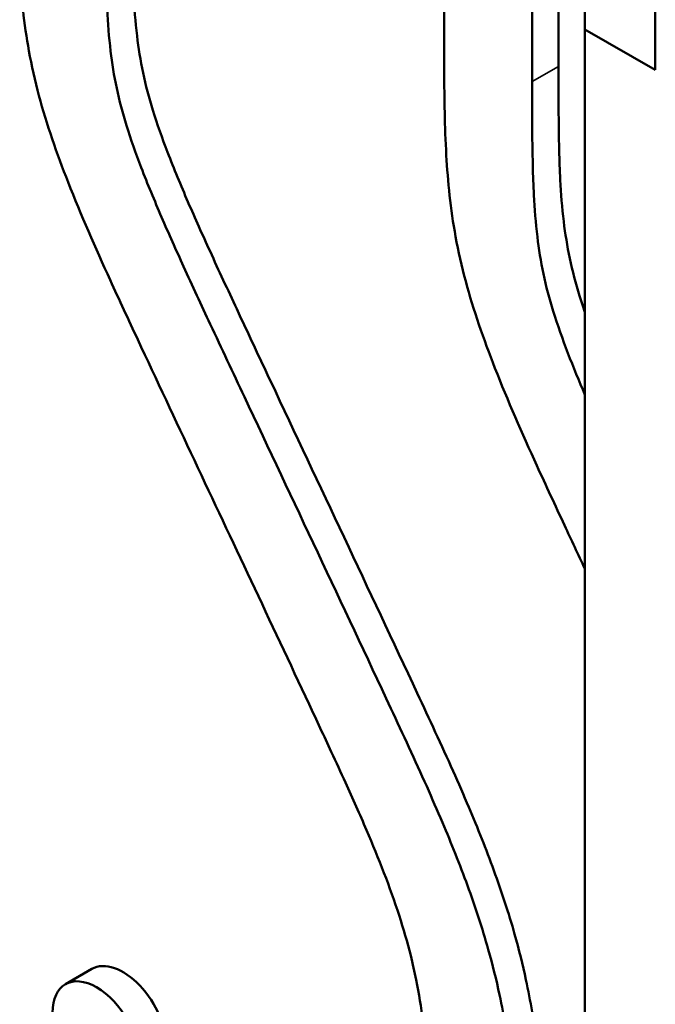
# Model space of a CAD drawing. Header units: millimetres. Extents: x 0 to 2239, y -60 to 841.
# Tile 128 of 165: x 1086 to 1099, y 182 to 202. Entities that reach past the tile are written whole.
import ezdxf

# ---------------------------------------------------------------- set-up
doc = ezdxf.new("R2010")
doc.units = ezdxf.units.MM
doc.layers.add('Sichtbar (ISO)', color=7, linetype='Continuous', lineweight=50)
doc.layers.add('Sichtbar schmal (ISO)', color=7, linetype='Continuous', lineweight=35)

msp = doc.modelspace()

# ---------------------------------------------------------------- linework, layer by layer
at = {"layer": 'Sichtbar (ISO)'}
for p, q in [((1098.939, 214.212), (1098.939, 200.74)), ((1094.697, 204.758), (1094.697, 201.526)), ((1096.464, 200.505), (1096.464, 204.227)), ((1096.995, 200.811), (1096.995, 204.251)), ((1097.525, 201.556), (1097.525, 201.965)), ((1097.525, 178.286), (1097.525, 201.556)), ((1097.525, 201.556), (1098.939, 200.74)), ((1087.619, 182.678), (1087.089, 182.372))]:
    msp.add_line(p, q, dxfattribs=at)
for centre, end_param in [((1088.244, 181.596), 6.283185), ((1087.714, 181.289), 7.068583)]:
    msp.add_ellipse(centre, major_axis=(-0.625, 1.083), ratio=0.57735, start_param=3.926991, end_param=end_param, dxfattribs=at)
for points, knots in [([(1096.73, 176.816), (1096.73, 177.433), (1096.73, 178.049), (1096.718, 178.673), (1096.711, 178.989), (1096.702, 179.306), (1096.686, 179.627), (1096.666, 180.032), (1096.638, 180.442), (1096.593, 180.859), (1096.56, 181.175), (1096.517, 181.494), (1096.463, 181.818), (1096.427, 182.031), (1096.387, 182.246), (1096.34, 182.463), (1096.276, 182.765), (1096.2, 183.07), (1096.113, 183.376), (1095.993, 183.802), (1095.852, 184.231), (1095.696, 184.659), (1095.541, 185.083), (1095.371, 185.506), (1095.193, 185.927), (1095.09, 186.17), (1094.984, 186.412), (1094.876, 186.654), (1094.642, 187.177), (1094.399, 187.699), (1094.156, 188.22), (1093.18, 190.308), (1092.194, 192.393), (1091.213, 194.48), (1090.985, 194.966), (1090.757, 195.452), (1090.53, 195.938), (1090.349, 196.324), (1090.17, 196.71), (1089.993, 197.097), (1089.842, 197.427), (1089.694, 197.758), (1089.55, 198.089), (1089.407, 198.421), (1089.269, 198.754), (1089.141, 199.087), (1089.032, 199.369), (1088.931, 199.652), (1088.844, 199.934), (1088.767, 200.184), (1088.7, 200.434), (1088.648, 200.679), (1088.594, 200.932), (1088.555, 201.181), (1088.526, 201.425), (1088.492, 201.709), (1088.471, 201.987), (1088.456, 202.261), (1088.446, 202.46), (1088.439, 202.657), (1088.434, 202.853), (1088.42, 203.421), (1088.421, 203.981), (1088.421, 204.541)], [0, 0, 0, 0, 0.072099, 0.072099, 0.072099, 0.108579, 0.108579, 0.108579, 0.154693, 0.154693, 0.154693, 0.189643, 0.189643, 0.189643, 0.212686, 0.212686, 0.212686, 0.244806, 0.244806, 0.244806, 0.289574, 0.289574, 0.289574, 0.333853, 0.333853, 0.333853, 0.359346, 0.359346, 0.359346, 0.414588, 0.414588, 0.414588, 0.635925, 0.635925, 0.635925, 0.687443, 0.687443, 0.687443, 0.728365, 0.728365, 0.728365, 0.763257, 0.763257, 0.763257, 0.798163, 0.798163, 0.798163, 0.827644, 0.827644, 0.827644, 0.853838, 0.853838, 0.853838, 0.880725, 0.880725, 0.880725, 0.911897, 0.911897, 0.911897, 0.934483, 0.934483, 0.934483, 1, 1, 1, 1]), ([(1087.891, 204.235), (1087.891, 203.675), (1087.89, 203.115), (1087.904, 202.547), (1087.909, 202.351), (1087.916, 202.154), (1087.926, 201.955), (1087.94, 201.68), (1087.962, 201.402), (1087.996, 201.119), (1088.025, 200.874), (1088.064, 200.626), (1088.118, 200.373), (1088.17, 200.127), (1088.237, 199.878), (1088.314, 199.627), (1088.401, 199.346), (1088.502, 199.063), (1088.61, 198.781), (1088.738, 198.448), (1088.877, 198.115), (1089.02, 197.783), (1089.163, 197.452), (1089.312, 197.121), (1089.462, 196.791), (1089.639, 196.404), (1089.819, 196.018), (1089.999, 195.632), (1090.226, 195.146), (1090.454, 194.66), (1090.683, 194.174), (1091.663, 192.087), (1092.65, 190.002), (1093.626, 187.914), (1093.869, 187.392), (1094.112, 186.871), (1094.346, 186.348), (1094.453, 186.106), (1094.559, 185.864), (1094.662, 185.621), (1094.841, 185.2), (1095.011, 184.777), (1095.165, 184.353), (1095.322, 183.925), (1095.463, 183.496), (1095.583, 183.069), (1095.669, 182.763), (1095.745, 182.459), (1095.81, 182.157), (1095.856, 181.94), (1095.897, 181.725), (1095.933, 181.512), (1095.987, 181.188), (1096.029, 180.868), (1096.063, 180.553), (1096.107, 180.136), (1096.136, 179.726), (1096.156, 179.321), (1096.171, 179), (1096.181, 178.683), (1096.188, 178.367), (1096.2, 177.743), (1096.199, 177.127), (1096.199, 176.51)], [0, 0, 0, 0, 0.065517, 0.065517, 0.065517, 0.088103, 0.088103, 0.088103, 0.119275, 0.119275, 0.119275, 0.146162, 0.146162, 0.146162, 0.172356, 0.172356, 0.172356, 0.201837, 0.201837, 0.201837, 0.236743, 0.236743, 0.236743, 0.271635, 0.271635, 0.271635, 0.312557, 0.312557, 0.312557, 0.364075, 0.364075, 0.364075, 0.585412, 0.585412, 0.585412, 0.640654, 0.640654, 0.640654, 0.666147, 0.666147, 0.666147, 0.710426, 0.710426, 0.710426, 0.755194, 0.755194, 0.755194, 0.787314, 0.787314, 0.787314, 0.810357, 0.810357, 0.810357, 0.845307, 0.845307, 0.845307, 0.891421, 0.891421, 0.891421, 0.927901, 0.927901, 0.927901, 1, 1, 1, 1]), ([(1094.431, 177.531), (1094.431, 178.312), (1094.433, 179.092), (1094.404, 179.889), (1094.383, 180.459), (1094.347, 181.038), (1094.27, 181.635), (1094.235, 181.906), (1094.191, 182.181), (1094.135, 182.458), (1094.103, 182.621), (1094.066, 182.785), (1094.025, 182.95), (1093.958, 183.217), (1093.88, 183.486), (1093.793, 183.756), (1093.608, 184.327), (1093.382, 184.899), (1093.138, 185.466), (1093.001, 185.786), (1092.859, 186.104), (1092.715, 186.422), (1092.621, 186.628), (1092.526, 186.834), (1092.43, 187.04), (1092.283, 187.359), (1092.133, 187.678), (1091.984, 187.996), (1091.596, 188.824), (1091.208, 189.651), (1090.818, 190.478), (1090.059, 192.093), (1089.296, 193.706), (1088.541, 195.322), (1088.355, 195.721), (1088.169, 196.121), (1087.986, 196.521), (1087.69, 197.172), (1087.402, 197.825), (1087.143, 198.483), (1086.915, 199.063), (1086.711, 199.647), (1086.556, 200.224), (1086.475, 200.526), (1086.408, 200.827), (1086.354, 201.123), (1086.254, 201.669), (1086.2, 202.199), (1086.169, 202.718)], [0, 0, 0, 0, 0.0912872, 0.0912872, 0.0912872, 0.1566356, 0.1566356, 0.1566356, 0.1863172, 0.1863172, 0.1863172, 0.2037018, 0.2037018, 0.2037018, 0.2318928, 0.2318928, 0.2318928, 0.2915926, 0.2915926, 0.2915926, 0.325185, 0.325185, 0.325185, 0.3469854, 0.3469854, 0.3469854, 0.3807659, 0.3807659, 0.3807659, 0.4685168, 0.4685168, 0.4685168, 0.6397604, 0.6397604, 0.6397604, 0.6820993, 0.6820993, 0.6820993, 0.7508886, 0.7508886, 0.7508886, 0.8116364, 0.8116364, 0.8116364, 0.843424, 0.843424, 0.843424, 0.9020855, 0.9020855, 0.9020855, 0.9020855]), ([(1097.525, 190.715), (1097.388, 191.008), (1097.251, 191.3), (1097.115, 191.592), (1096.929, 191.991), (1096.743, 192.391), (1096.56, 192.791), (1096.263, 193.442), (1095.975, 194.095), (1095.717, 194.752), (1095.489, 195.333), (1095.284, 195.917), (1095.13, 196.494), (1095.049, 196.796), (1094.981, 197.097), (1094.927, 197.392), (1094.825, 197.951), (1094.771, 198.494), (1094.74, 199.024), (1094.724, 199.314), (1094.714, 199.6), (1094.708, 199.884), (1094.696, 200.436), (1094.697, 200.981), (1094.697, 201.526)], [0.6087973, 0.6087973, 0.6087973, 0.6087973, 0.6397604, 0.6397604, 0.6397604, 0.6820993, 0.6820993, 0.6820993, 0.7508886, 0.7508886, 0.7508886, 0.8116364, 0.8116364, 0.8116364, 0.843424, 0.843424, 0.843424, 0.9034672, 0.9034672, 0.9034672, 0.9362744, 0.9362744, 0.9362744, 1, 1, 1, 1]), ([(1097.525, 195.876), (1097.488, 195.985), (1097.452, 196.094), (1097.418, 196.203), (1097.341, 196.454), (1097.274, 196.703), (1097.222, 196.949), (1097.168, 197.202), (1097.129, 197.45), (1097.1, 197.695), (1097.066, 197.978), (1097.044, 198.256), (1097.03, 198.531), (1097.02, 198.73), (1097.013, 198.927), (1097.008, 199.123), (1096.994, 199.691), (1096.995, 200.251), (1096.995, 200.811)], [0.816231, 0.816231, 0.816231, 0.816231, 0.8276439, 0.8276439, 0.8276439, 0.8538379, 0.8538379, 0.8538379, 0.8807248, 0.8807248, 0.8807248, 0.9118969, 0.9118969, 0.9118969, 0.9344828, 0.9344828, 0.9344828, 1, 1, 1, 1]), ([(1096.464, 200.505), (1096.464, 199.945), (1096.463, 199.385), (1096.478, 198.816), (1096.482, 198.62), (1096.489, 198.423), (1096.5, 198.225), (1096.514, 197.95), (1096.535, 197.672), (1096.569, 197.389), (1096.599, 197.144), (1096.638, 196.896), (1096.691, 196.643), (1096.744, 196.397), (1096.81, 196.148), (1096.888, 195.897), (1096.975, 195.616), (1097.076, 195.333), (1097.184, 195.051), (1097.292, 194.771), (1097.406, 194.491), (1097.525, 194.213)], [0, 0, 0, 0, 0.0655172, 0.0655172, 0.0655172, 0.0881031, 0.0881031, 0.0881031, 0.1192752, 0.1192752, 0.1192752, 0.1461621, 0.1461621, 0.1461621, 0.1723561, 0.1723561, 0.1723561, 0.201837, 0.201837, 0.201837, 0.2311482, 0.2311482, 0.2311482, 0.2311482])]:
    msp.add_open_spline(points, degree=3, knots=knots, dxfattribs=at)
at = {"layer": 'Sichtbar schmal (ISO)'}
msp.add_line((1096.464, 200.505), (1096.995, 200.811), dxfattribs=at)

doc.saveas('drawing.dxf')
